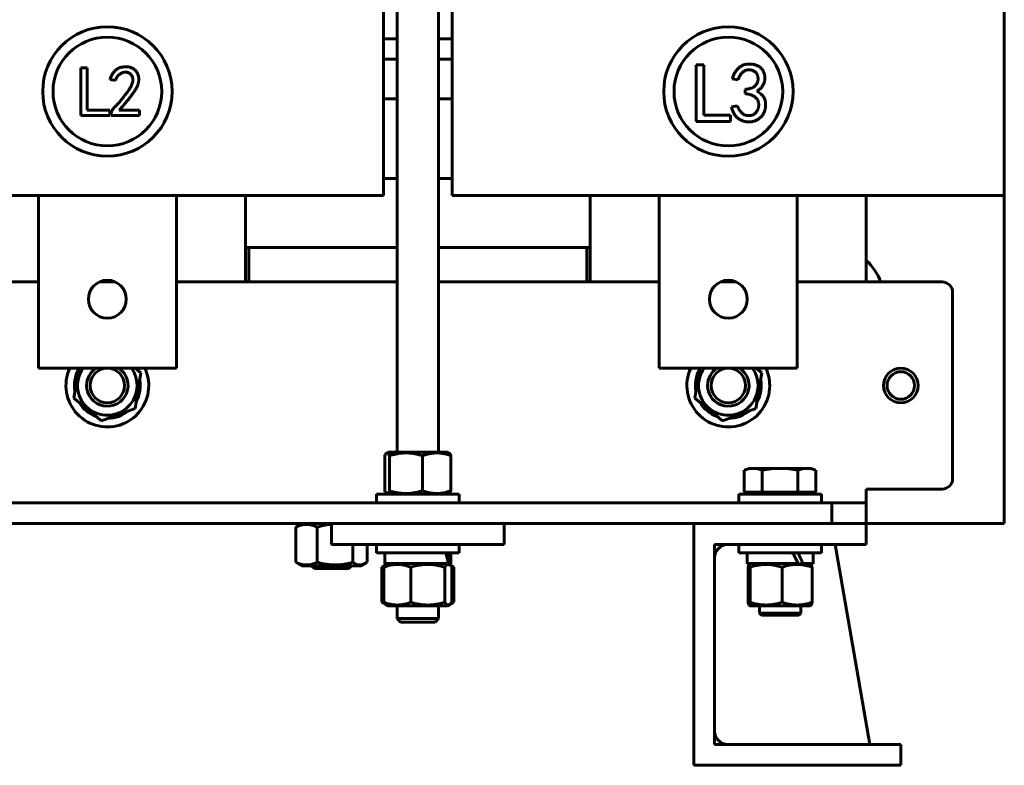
# Model space of a CAD drawing. Header units: millimetres. Extents: x 0 to 420, y 0 to 594.
# Tile 4 of 25: x 211 to 283, y 153 to 207. Entities that reach past the tile are written whole.
import ezdxf

# ---------------------------------------------------------------- set-up
doc = ezdxf.new("R2010")
doc.units = ezdxf.units.MM
doc.linetypes.add('K5LT_BASIC', pattern=[0])
doc.layers.add('Системный слой', color=7, linetype='Continuous')

# ---------------------------------------------------------------- blocks, each defined once
blk = doc.blocks.new('U0')
at = {"layer": 'Системный слой', "color": 150, "linetype": 'K5LT_BASIC', "lineweight": 60, "true_color": 0x0080ff}
for start, end in [(150.97371, 190.05365), (30.97371, 31.57137), (330.97371, 10.05365), (210.97371, 250.05365), (270.97371, 310.05365)]:
    blk.add_arc((217.558, 180.587), 2.387, start, end, dxfattribs=at)
blk = doc.blocks.new('U1')
at = {"layer": 'Системный слой', "color": 150, "linetype": 'K5LT_BASIC', "lineweight": 60, "true_color": 0x0080ff}
for p, q in [((242.073, 164.802), (242.003, 164.892)), ((242.521, 164.892), (242.466, 164.818)), ((242.189, 164.708), (242.073, 164.802)), ((242.307, 164.697), (242.189, 164.708)), ((242.354, 164.717), (242.307, 164.697)), ((242.41, 164.759), (242.354, 164.717)), ((242.466, 164.818), (242.41, 164.759))]:
    blk.add_line(p, q, dxfattribs=at)
blk = doc.blocks.new('U2')
at = {"layer": 'Системный слой', "color": 150, "linetype": 'K5LT_BASIC', "lineweight": 60, "true_color": 0x0080ff}
for p, q in [((242.003, 167.431), (242.118, 167.567)), ((242.118, 167.567), (242.235, 167.63)), ((242.235, 167.63), (242.354, 167.606)), ((242.354, 167.606), (242.41, 167.564)), ((242.41, 167.564), (242.466, 167.505)), ((242.466, 167.505), (242.521, 167.431))]:
    blk.add_line(p, q, dxfattribs=at)
blk = doc.blocks.new('U8')
at = {"layer": 'Системный слой', "color": 150, "linetype": 'K5LT_BASIC', "lineweight": 60, "true_color": 0x0080ff}
for p, q in [((264.151, 164.637), (264.502, 164.637)), ((264.502, 164.637), (268.464, 164.637))]:
    blk.add_line(p, q, dxfattribs=at)
blk = doc.blocks.new('U9')
at = {"layer": 'Системный слой', "color": 150, "linetype": 'K5LT_BASIC', "lineweight": 60, "true_color": 0x0080ff}
for p, q in [((263.989, 167.431), (264.011, 167.53)), ((264.011, 167.53), (264.032, 167.598)), ((264.032, 167.598), (264.054, 167.63)), ((264.054, 167.63), (264.065, 167.632)), ((264.065, 167.632), (264.091, 167.595)), ((264.091, 167.595), (264.117, 167.506)), ((264.117, 167.506), (264.133, 167.431))]:
    blk.add_line(p, q, dxfattribs=at)
blk = doc.blocks.new('U10')
at = {"layer": 'Системный слой', "color": 150, "linetype": 'K5LT_BASIC', "lineweight": 60, "true_color": 0x0080ff}
for p, q in [((263.998, 164.85), (263.989, 164.892)), ((264.019, 164.763), (263.998, 164.85)), ((264.133, 164.892), (264.107, 164.777)), ((264.041, 164.708), (264.019, 164.763)), ((264.054, 164.693), (264.041, 164.708)), ((264.081, 164.707), (264.054, 164.693)), ((264.107, 164.777), (264.081, 164.707))]:
    blk.add_line(p, q, dxfattribs=at)
blk = doc.blocks.new('U12')
at = {"layer": 'Системный слой', "color": 150, "linetype": 'K5LT_BASIC', "lineweight": 60, "true_color": 0x0080ff}
for start, end in [(155.37568, 0), (0, 24.62432)]:
    blk.add_arc((217.558, 180.587), 3, start, end, dxfattribs=at)
blk = doc.blocks.new('U14')
at = {"layer": 'Системный слой', "color": 150, "linetype": 'K5LT_BASIC', "lineweight": 60, "true_color": 0x0080ff}
for start, end in [(155.37568, 0), (0, 24.62432)]:
    blk.add_arc((262.558, 180.587), 3, start, end, dxfattribs=at)
blk = doc.blocks.new('U18')
at = {"layer": 'Системный слой', "color": 150, "linetype": 'K5LT_BASIC', "lineweight": 60, "true_color": 0x0080ff}
for start, end in [(123.55731, 180), (180, 56.44269)]:
    blk.add_arc((217.558, 180.587), 1.5, start, end, dxfattribs=at)
blk = doc.blocks.new('U20')
at = {"layer": 'Системный слой', "color": 150, "linetype": 'K5LT_BASIC', "lineweight": 60, "true_color": 0x0080ff}
for p, q in [((196.558, 188.087), (212.558, 188.087)), ((216.985, 188.087), (218.13, 188.087)), ((222.558, 188.087), (238.558, 188.087)), ((241.558, 188.087), (257.558, 188.087)), ((261.985, 188.087), (263.13, 188.087)), ((267.558, 188.087), (278.058, 188.087))]:
    blk.add_line(p, q, dxfattribs=at)
blk = doc.blocks.new('U23')
at = {"layer": 'Системный слой', "color": 150, "linetype": 'K5LT_BASIC', "lineweight": 60, "true_color": 0x0080ff}
for start, end in [(150.97371, 190.05365), (30.97371, 31.57137), (330.97371, 10.05365), (210.97371, 250.05365), (270.97371, 310.05365)]:
    blk.add_arc((262.558, 180.587), 2.387, start, end, dxfattribs=at)
blk = doc.blocks.new('U28')
at = {"layer": 'Системный слой', "color": 150, "linetype": 'K5LT_BASIC', "lineweight": 60, "true_color": 0x0080ff}
for p, q in [((263.92, 167.687), (267.613, 167.687)), ((267.965, 167.687), (268.695, 167.687))]:
    blk.add_line(p, q, dxfattribs=at)
blk = doc.blocks.new('U29')
at = {"layer": 'Системный слой', "color": 150, "linetype": 'K5LT_BASIC', "lineweight": 60, "true_color": 0x0080ff}
for p, q in [((237.701, 172.881), (237.658, 172.967)), ((237.744, 172.816), (237.701, 172.881)), ((237.788, 172.777), (237.744, 172.816)), ((237.859, 172.773), (237.788, 172.777)), ((237.928, 172.841), (237.859, 172.773)), ((237.996, 172.967), (237.928, 172.841))]:
    blk.add_line(p, q, dxfattribs=at)
blk = doc.blocks.new('U30')
at = {"layer": 'Системный слой', "color": 150, "linetype": 'K5LT_BASIC', "lineweight": 60, "true_color": 0x0080ff}
for p, q in [((237.658, 175.506), (237.701, 175.592)), ((237.701, 175.592), (237.744, 175.657)), ((237.744, 175.657), (237.788, 175.696)), ((237.788, 175.696), (237.811, 175.706)), ((237.811, 175.706), (237.881, 175.685)), ((237.881, 175.685), (237.95, 175.597)), ((237.95, 175.597), (237.996, 175.506))]:
    blk.add_line(p, q, dxfattribs=at)
blk = doc.blocks.new('U31')
at = {"layer": 'Системный слой', "color": 150, "linetype": 'K5LT_BASIC', "lineweight": 60, "true_color": 0x0080ff}
for p, q in [((192.558, 195.587), (193.558, 195.587)), ((196.558, 195.587), (197.558, 195.587)), ((237.558, 195.587), (238.558, 195.587)), ((241.558, 195.587), (242.558, 195.587))]:
    blk.add_line(p, q, dxfattribs=at)
blk = doc.blocks.new('U32')
at = {"layer": 'Системный слой', "color": 150, "linetype": 'K5LT_BASIC', "lineweight": 60, "true_color": 0x0080ff}
blk.add_line((282.558, 170.587), (272.558, 170.587), dxfattribs=at)
blk = doc.blocks.new('U34')
at = {"layer": 'Системный слой', "color": 150, "linetype": 'K5LT_BASIC', "lineweight": 60, "true_color": 0x0080ff}
for p, q in [((227.558, 190.587), (227.808, 190.587)), ((252.308, 190.587), (252.558, 190.587))]:
    blk.add_line(p, q, dxfattribs=at)
blk = doc.blocks.new('U45')
at = {"layer": 'Системный слой', "color": 150, "linetype": 'K5LT_BASIC', "lineweight": 60, "true_color": 0x0080ff}
for start, end in [(144.56984, 320.51368), (320.51368, 35.43016)]:
    blk.add_arc((217.558, 180.587), 2.156, start, end, dxfattribs=at)
blk = doc.blocks.new('U46')
at = {"layer": 'Системный слой', "color": 150, "linetype": 'K5LT_BASIC', "lineweight": 60, "true_color": 0x0080ff}
for p, q in [((235.649, 167.628), (235.345, 167.792)), ((236.265, 167.711), (235.958, 167.597)), ((236.307, 167.736), (236.265, 167.711)), ((236.349, 167.763), (236.307, 167.736)), ((236.39, 167.792), (236.349, 167.763)), ((235.958, 167.597), (235.649, 167.628))]:
    blk.add_line(p, q, dxfattribs=at)
blk = doc.blocks.new('U47')
at = {"layer": 'Системный слой', "color": 150, "linetype": 'K5LT_BASIC', "lineweight": 60, "true_color": 0x0080ff}
for p, q in [((232.762, 170.331), (233.107, 170.421)), ((233.107, 170.421), (233.455, 170.487)), ((233.455, 170.487), (233.808, 170.525))]:
    blk.add_line(p, q, dxfattribs=at)
blk = doc.blocks.new('U57')
at = {"layer": 'Системный слой', "color": 150, "linetype": 'K5LT_BASIC', "lineweight": 60, "true_color": 0x0080ff}
for p, q in [((237.67, 167.687), (242.272, 167.687)), ((242.4, 167.687), (242.445, 167.687))]:
    blk.add_line(p, q, dxfattribs=at)
blk = doc.blocks.new('U84')
at = {"layer": 'Системный слой', "color": 150, "linetype": 'K5LT_BASIC', "lineweight": 60, "true_color": 0x0080ff}
for start, end in [(144.56984, 320.51368), (320.51368, 35.43016)]:
    blk.add_arc((262.558, 180.587), 2.156, start, end, dxfattribs=at)
blk = doc.blocks.new('U119')
at = {"layer": 'Системный слой', "color": 150, "linetype": 'K5LT_BASIC', "lineweight": 60, "true_color": 0x0080ff}
for p, q in [((237.534, 164.851), (237.46, 164.892)), ((237.608, 164.814), (237.534, 164.851)), ((237.683, 164.781), (237.608, 164.814))]:
    blk.add_line(p, q, dxfattribs=at)
blk = doc.blocks.new('U120')
at = {"layer": 'Системный слой', "color": 150, "linetype": 'K5LT_BASIC', "lineweight": 60, "true_color": 0x0080ff}
for p, q in [((242.432, 167.542), (242.507, 167.509)), ((242.507, 167.509), (242.582, 167.472)), ((242.582, 167.472), (242.656, 167.431))]:
    blk.add_line(p, q, dxfattribs=at)
blk = doc.blocks.new('U121')
at = {"layer": 'Системный слой', "color": 150, "linetype": 'K5LT_BASIC', "lineweight": 60, "true_color": 0x0080ff}
for p, q in [((237.46, 167.431), (237.534, 167.472)), ((237.534, 167.472), (237.608, 167.509)), ((237.608, 167.509), (237.683, 167.542))]:
    blk.add_line(p, q, dxfattribs=at)
blk = doc.blocks.new('U122')
at = {"layer": 'Системный слой', "color": 150, "linetype": 'K5LT_BASIC', "lineweight": 60, "true_color": 0x0080ff}
for p, q in [((242.582, 164.851), (242.507, 164.814)), ((242.656, 164.892), (242.582, 164.851)), ((242.507, 164.814), (242.432, 164.781))]:
    blk.add_line(p, q, dxfattribs=at)
blk = doc.blocks.new('U134')
at = {"layer": 'Системный слой', "color": 150, "linetype": 'K5LT_BASIC', "lineweight": 60, "true_color": 0x0080ff}
for p, q in [((238.558, 175.762), (238.558, 259.28)), ((238.558, 163.712), (238.558, 164.637))]:
    blk.add_line(p, q, dxfattribs=at)
blk = doc.blocks.new('U135')
at = {"layer": 'Системный слой', "color": 150, "linetype": 'K5LT_BASIC', "lineweight": 60, "true_color": 0x0080ff}
for p, q in [((241.558, 175.762), (241.558, 259.28)), ((241.558, 163.712), (241.558, 164.637))]:
    blk.add_line(p, q, dxfattribs=at)
blk = doc.blocks.new('U136')
at = {"layer": 'Системный слой', "color": 150, "linetype": 'K5LT_BASIC', "lineweight": 60, "true_color": 0x0080ff}
for p, q in [((238.558, 163.712), (238.788, 163.712)), ((238.788, 163.712), (241.558, 163.712))]:
    blk.add_line(p, q, dxfattribs=at)
blk = doc.blocks.new('U137')
at = {"layer": 'Системный слой', "color": 150, "linetype": 'K5LT_BASIC', "lineweight": 60, "true_color": 0x0080ff}
for p, q in [((239, 163.462), (238.808, 163.462)), ((241.308, 163.462), (239, 163.462))]:
    blk.add_line(p, q, dxfattribs=at)
blk = doc.blocks.new('U138')
at = {"layer": 'Системный слой', "color": 150, "linetype": 'K5LT_BASIC', "lineweight": 60, "true_color": 0x0080ff}
for p, q in [((272.558, 264.493), (272.558, 265.587)), ((272.558, 260.78), (272.558, 262.993)), ((272.558, 188.087), (272.558, 194.337))]:
    blk.add_line(p, q, dxfattribs=at)
blk = doc.blocks.new('U139')
at = {"layer": 'Системный слой', "color": 150, "linetype": 'K5LT_BASIC', "lineweight": 60, "true_color": 0x0080ff}
for p, q in [((252.558, 265.587), (252.558, 264.493)), ((252.558, 262.993), (252.558, 260.78)), ((252.558, 194.337), (252.558, 188.087))]:
    blk.add_line(p, q, dxfattribs=at)
blk = doc.blocks.new('U149')
at = {"layer": 'Системный слой', "color": 150, "linetype": 'K5LT_BASIC', "lineweight": 60, "true_color": 0x0080ff}
for p, q in [((227.558, 260.78), (227.558, 265.587)), ((227.558, 188.087), (227.558, 194.337))]:
    blk.add_line(p, q, dxfattribs=at)
blk = doc.blocks.new('U151')
at = {"layer": 'Системный слой', "color": 150, "linetype": 'K5LT_BASIC', "lineweight": 60, "true_color": 0x0080ff}
for p, q in [((237.558, 201.337), (238.558, 201.337)), ((241.558, 201.337), (242.558, 201.337))]:
    blk.add_line(p, q, dxfattribs=at)
blk = doc.blocks.new('U154')
at = {"layer": 'Системный слой', "color": 150, "linetype": 'K5LT_BASIC', "lineweight": 60, "true_color": 0x0080ff}
for p, q in [((227.808, 190.587), (238.558, 190.587)), ((241.558, 190.587), (252.308, 190.587))]:
    blk.add_line(p, q, dxfattribs=at)
blk = doc.blocks.new('U158')
at = {"layer": 'Системный слой', "color": 150, "linetype": 'K5LT_BASIC', "lineweight": 60, "true_color": 0x0080ff}
for p, q in [((237.558, 204.222), (238.558, 204.222)), ((241.558, 204.222), (242.558, 204.222))]:
    blk.add_line(p, q, dxfattribs=at)
blk = doc.blocks.new('U159')
at = {"layer": 'Системный слой', "color": 150, "linetype": 'K5LT_BASIC', "lineweight": 60, "true_color": 0x0080ff}
for p, q in [((237.558, 205.701), (238.558, 205.701)), ((241.558, 205.701), (242.558, 205.701))]:
    blk.add_line(p, q, dxfattribs=at)
blk = doc.blocks.new('U173')
at = {"layer": 'Системный слой', "color": 150, "linetype": 'K5LT_BASIC', "lineweight": 60, "true_color": 0x0080ff}
for start, end in [(123.55731, 180), (180, 56.44269)]:
    blk.add_arc((262.558, 180.587), 1.5, start, end, dxfattribs=at)

msp = doc.modelspace()

# ---------------------------------------------------------------- linework, layer by layer
at = {"layer": 'Системный слой', "color": 150, "linetype": 'K5LT_BASIC', "lineweight": 60, "true_color": 0x0080ff}
for p, q in [((237.5576, 259.2803), (237.5576, 194.3366)), ((242.5576, 194.3366), (242.5576, 259.2803)), ((282.5576, 259.3366), (282.5576, 194.3366)), ((215.6273, 203.5984), (216.0936, 203.5984)), ((215.6273, 200.1312), (215.6273, 203.5984)), ((216.0936, 203.5984), (216.0936, 200.5164)), ((260.2382, 199.7123), (260.2382, 203.805)), ((260.2382, 203.805), (260.7887, 203.805)), ((260.7887, 203.805), (260.7887, 200.167)), ((218.1375, 202.686), (217.7522, 202.7468)), ((263.273, 202.728), (262.8422, 202.7998)), ((263.7757, 201.7228), (263.7757, 202.0339)), ((216.0936, 200.5164), (217.736, 200.5164)), ((217.736, 200.5164), (217.736, 200.1312)), ((218.4213, 200.5164), (219.8812, 200.5164)), ((219.8812, 200.5164), (219.8812, 200.1515)), ((262.7943, 200.7654), (263.2252, 200.8372)), ((217.736, 200.1312), (215.6273, 200.1312)), ((217.8333, 200.1515), (217.8333, 200.2326)), ((219.8812, 200.1515), (217.8333, 200.1515)), ((260.7887, 200.167), (262.7273, 200.167)), ((262.7273, 200.167), (262.7273, 199.7123)), ((262.7273, 199.7123), (260.2382, 199.7123)), ((205.8076, 194.3366), (229.3076, 194.3366)), ((212.5576, 194.3366), (212.5576, 181.8366)), ((222.5576, 194.3366), (212.5576, 194.3366)), ((222.5576, 181.8366), (222.5576, 194.3366)), ((237.5576, 194.3366), (229.3076, 194.3366)), ((250.8076, 194.3366), (242.5576, 194.3366)), ((250.8076, 194.3366), (274.3076, 194.3366)), ((257.5576, 194.3366), (257.5576, 181.8366)), ((267.5576, 194.3366), (257.5576, 194.3366)), ((267.5576, 181.8366), (267.5576, 194.3366)), ((282.5576, 194.3366), (274.3076, 194.3366)), ((282.5576, 171.3366), (282.5576, 194.3366)), ((227.8076, 188.0866), (227.8076, 190.5866)), ((252.3076, 190.5866), (252.3076, 188.0866)), ((278.8076, 187.3366), (278.8076, 173.8366)), ((212.5576, 181.8366), (222.5576, 181.8366)), ((215.4853, 181.8366), (215.1243, 179.6761)), ((219.5628, 178.9345), (219.991, 181.497)), ((219.991, 181.497), (219.5788, 181.8366)), ((257.5576, 181.8366), (267.5576, 181.8366)), ((260.4853, 181.8366), (260.1243, 179.6761)), ((264.5628, 178.9345), (264.991, 181.497)), ((264.991, 181.497), (264.5788, 181.8366)), ((215.1243, 179.6761), (217.1294, 178.024)), ((260.1243, 179.6761), (262.1294, 178.024)), ((217.1294, 178.024), (219.5628, 178.9345)), ((262.1294, 178.024), (264.5628, 178.9345)), ((237.9014, 175.7616), (237.7883, 175.6963)), ((242.2139, 175.7616), (237.9014, 175.7616)), ((242.2139, 175.7616), (242.327, 175.6963)), ((237.6577, 172.9667), (237.6577, 175.5065)), ((237.9958, 172.9667), (237.9958, 175.5065)), ((240.3957, 172.9667), (240.3957, 175.5065)), ((242.4575, 172.9667), (242.4575, 175.5065)), ((264.0576, 174.5866), (263.7095, 174.4599)), ((263.7095, 172.8616), (263.7095, 174.4599)), ((264.3591, 174.5866), (264.0576, 174.5866)), ((266.3076, 174.5866), (264.3591, 174.5866)), ((265.0086, 172.8616), (265.0086, 174.4599)), ((268.2562, 174.5866), (266.3076, 174.5866)), ((267.6067, 172.8616), (267.6067, 174.4599)), ((268.5576, 174.5866), (268.2562, 174.5866)), ((268.5576, 174.5866), (268.9057, 174.4599)), ((268.9057, 172.8616), (268.9057, 174.4599)), ((237.0576, 172.7116), (237.0576, 172.0866)), ((243.0576, 172.7116), (237.0576, 172.7116)), ((237.9014, 172.7116), (237.7883, 172.7768)), ((242.2139, 172.7116), (242.3269, 172.7768)), ((243.0576, 172.7116), (243.0576, 172.0866)), ((263.3076, 172.7116), (263.3076, 172.0866)), ((269.3076, 172.7116), (263.3076, 172.7116)), ((265.0086, 172.8616), (263.7095, 172.8616)), ((264.2489, 172.7116), (264.0989, 172.8616)), ((267.6067, 172.8616), (265.0086, 172.8616)), ((268.9057, 172.8616), (267.6067, 172.8616)), ((268.3664, 172.7116), (268.5164, 172.8616)), ((269.3076, 172.7116), (269.3076, 172.0866)), ((272.5576, 172.3366), (272.5576, 173.0866)), ((278.0576, 173.0866), (272.5576, 173.0866)), ((165.0576, 172.0866), (270.0576, 172.0866)), ((270.0576, 172.0866), (272.5576, 172.0866)), ((270.0576, 170.5866), (270.0576, 172.0866)), ((272.5576, 172.3366), (272.5576, 172.0866)), ((272.5576, 172.0866), (272.5576, 170.5866)), ((282.5576, 171.3366), (282.5576, 170.5866)), ((175.0576, 170.5866), (260.0576, 170.5866)), ((231.6514, 170.5866), (231.35, 170.4126)), ((233.8076, 170.5866), (233.8076, 169.0866)), ((233.8076, 170.5866), (246.3076, 170.5866)), ((246.3076, 170.5866), (246.3076, 169.0866)), ((272.5576, 170.5866), (260.0576, 170.5866)), ((260.0576, 170.5866), (260.0576, 153.0866)), ((272.5576, 170.5866), (272.5576, 169.0866)), ((231.2251, 167.7917), (231.2251, 170.3315)), ((232.7624, 167.7917), (232.7624, 170.3315)), ((233.8076, 169.0866), (246.3076, 169.0866)), ((235.3449, 167.7917), (235.3449, 169.0866)), ((236.3901, 167.7917), (236.3901, 169.0866)), ((237.0576, 168.4616), (237.0576, 169.0866)), ((237.0576, 168.4616), (243.0576, 168.4616)), ((237.6701, 167.6866), (237.6701, 168.4616)), ((242.4451, 167.6866), (242.4451, 168.4616)), ((243.0576, 168.4616), (243.0576, 169.0866)), ((261.5576, 169.0866), (261.5576, 154.5866)), ((272.5576, 169.0866), (261.5576, 169.0866)), ((263.3076, 168.4616), (263.3076, 169.0866)), ((263.3076, 168.4616), (269.3076, 168.4616)), ((263.9201, 167.6866), (263.9201, 168.4616)), ((268.6951, 167.6866), (268.6951, 168.4616)), ((269.3076, 168.4616), (269.3076, 169.0866)), ((272.8076, 154.5866), (270.3076, 169.0866)), ((231.6514, 167.5366), (231.35, 167.7106)), ((235.9639, 167.5366), (236.2653, 167.7106)), ((237.9014, 167.6866), (237.7615, 167.6058)), ((242.2139, 167.6866), (242.3538, 167.6058)), ((242.4001, 167.6866), (242.2721, 167.6866)), ((264.1514, 167.6866), (264.0542, 167.6305)), ((267.6135, 167.6866), (267.8359, 167.6866)), ((267.9649, 167.6866), (267.8359, 167.6866)), ((268.4639, 167.6866), (268.561, 167.6305)), ((235.9639, 167.5366), (231.6514, 167.5366)), ((232.5576, 167.3366), (232.3576, 167.5366)), ((235.0576, 167.3366), (232.5576, 167.3366)), ((235.0576, 167.3366), (235.2576, 167.5366)), ((237.7615, 167.6058), (237.4595, 167.4315)), ((237.4595, 167.4315), (237.4595, 164.8917)), ((237.5938, 167.4315), (237.5938, 164.8917)), ((239.5396, 167.4315), (239.5396, 164.8917)), ((242.0035, 167.4315), (242.0035, 164.8917)), ((242.3537, 167.6058), (242.6557, 167.4315)), ((242.5215, 167.4315), (242.5215, 164.8917)), ((242.6557, 167.4315), (242.6557, 164.8917)), ((263.9895, 167.4315), (263.9895, 164.8917)), ((264.1326, 167.4315), (264.1326, 164.8917)), ((266.4507, 167.4315), (266.4507, 164.8917)), ((268.6258, 167.4315), (268.6258, 164.8917)), ((237.7615, 164.7173), (237.4595, 164.8917)), ((242.3537, 164.7173), (242.6557, 164.8917)), ((237.9014, 164.6366), (237.7615, 164.7173)), ((237.9014, 164.6366), (242.2139, 164.6366)), ((242.2139, 164.6366), (242.3537, 164.7173)), ((264.1514, 164.6366), (264.0541, 164.6927)), ((264.8076, 164.1116), (264.8076, 164.6366)), ((264.9576, 163.9616), (264.8076, 164.1116)), ((264.8076, 164.1116), (267.8076, 164.1116)), ((267.6576, 163.9616), (267.8076, 164.1116)), ((267.8076, 164.1116), (267.8076, 164.6366)), ((268.4639, 164.6366), (268.5611, 164.6927)), ((238.8076, 163.4616), (238.5576, 163.7116)), ((241.3076, 163.4616), (241.5576, 163.7116)), ((267.6576, 163.9616), (264.9576, 163.9616)), ((261.5576, 154.5866), (275.0576, 154.5866)), ((275.0576, 154.5866), (275.0576, 153.0866)), ((260.0576, 153.0866), (275.0576, 153.0866))]:
    msp.add_line(p, q, dxfattribs=at)
for centre, radius in [((217.5589, 201.8784), 4.6875), ((262.5603, 201.8757), 4.6875), ((217.5589, 201.8784), 3.9375), ((262.5603, 201.8757), 3.9375), ((217.5576, 186.8366), 1.375), ((262.5576, 186.8366), 1.375), ((217.5576, 180.5866), 1.25), ((262.5576, 180.5866), 1.25), ((275.0576, 180.5866), 1.25)]:
    msp.add_circle(centre, radius, dxfattribs=at)
for centre, radius, start, end in [((270.0576, 186.8366), 3.75, 19.471221, 48.189685), ((278.0576, 187.3366), 0.75, 0, 90), ((275.0576, 180.5866), 1, 90, 0), ((275.0576, 180.5866), 1, 0, 90), ((278.0576, 173.8366), 0.75, 270, 0), ((262.5576, 168.0866), 1, 90, 180), ((262.5576, 155.5866), 1, 180, 270)]:
    msp.add_arc(centre, radius, start, end, dxfattribs=at)
for centre, major_axis, ratio, start_param, end_param in [((240.0576, 167.6866), (-1.2084, 4.0903), 0.5034195, 4.5647493, 4.7532763), ((266.3076, 167.6866), (-2.1527, 4.0996), 0.2518565, 4.5809018, 4.7694287)]:
    msp.add_ellipse(centre, major_axis=major_axis, ratio=ratio, start_param=start_param, end_param=end_param, dxfattribs=at)
for points, knots in [([(217.7522, 202.7468), (217.7658, 202.7845), (217.7923, 202.8579), (217.8379, 202.9624), (217.8849, 203.0596), (217.9348, 203.149), (217.9885, 203.2299), (218.0449, 203.3031), (218.104, 203.3685), (218.1662, 203.4261), (218.2313, 203.4769), (218.2996, 203.521), (218.3704, 203.5595), (218.4438, 203.5921), (218.5202, 203.6185), (218.5998, 203.6376), (218.6817, 203.6525), (218.7377, 203.657), (218.766, 203.6592)], [0, 0, 0, 0, 0.082418, 0.1603497, 0.2342482, 0.3045452, 0.3706461, 0.4337613, 0.4942528, 0.5518037, 0.6079209, 0.6637471, 0.7187966, 0.7734135, 0.8289231, 0.8846043, 0.9415582, 1, 1, 1, 1]), ([(218.766, 203.6592), (218.799, 203.6619), (218.8633, 203.667), (218.9574, 203.668), (219.0462, 203.6619), (219.1313, 203.6502), (219.2144, 203.6296), (219.2978, 203.5991), (219.3821, 203.558), (219.4672, 203.5076), (219.5506, 203.4458), (219.6261, 203.3681), (219.6928, 203.2761), (219.7524, 203.1719), (219.8004, 203.0549), (219.8293, 202.9245), (219.8399, 202.783), (219.8341, 202.6582), (219.8199, 202.5526), (219.8, 202.4682), (219.7714, 202.3804), (219.7377, 202.2877), (219.6929, 202.1924), (219.6424, 202.0925), (219.5821, 201.9896), (219.5274, 201.9008), (219.4778, 201.8269), (219.4363, 201.7665), (219.391, 201.7021), (219.34, 201.6346), (219.2863, 201.5625), (219.2284, 201.4865), (219.166, 201.4072), (219.0997, 201.3235), (219.0293, 201.2357), (218.9544, 201.1444), (218.8751, 201.0497), (218.7926, 200.9503), (218.7058, 200.8471), (218.6147, 200.7401), (218.5191, 200.6299), (218.4544, 200.5547), (218.4213, 200.5164)], [0, 0, 0, 0, 0.0231066, 0.0449378, 0.0655931, 0.085179, 0.1047905, 0.1252321, 0.146947, 0.1701294, 0.1941955, 0.2191421, 0.2453748, 0.2732971, 0.3026794, 0.3333104, 0.3660738, 0.4013869, 0.4202566, 0.4403369, 0.4617676, 0.484702, 0.5090853, 0.5351729, 0.5627921, 0.5922081, 0.6079503, 0.6249052, 0.6433192, 0.6629144, 0.6838717, 0.7060522, 0.7295644, 0.7543029, 0.7805141, 0.8080636, 0.8367079, 0.8667163, 0.8982007, 0.9307825, 0.9647093, 1, 1, 1, 1]), ([(262.8422, 202.7998), (262.8673, 202.8691), (262.9163, 203.0042), (263.0077, 203.1942), (263.1138, 203.3653), (263.2133, 203.4945), (263.3007, 203.5873), (263.3732, 203.6471), (263.45, 203.7015), (263.5332, 203.747), (263.6217, 203.7858), (263.7161, 203.8154), (263.8157, 203.8385), (263.9194, 203.8542), (264.024, 203.8625), (264.1267, 203.8659), (264.2262, 203.8607), (264.3226, 203.8519), (264.4152, 203.8345), (264.5046, 203.8118), (264.5902, 203.7812), (264.673, 203.7462), (264.7503, 203.7045), (264.8232, 203.6587), (264.8884, 203.6056), (264.9497, 203.5494), (265.0024, 203.4855), (265.0511, 203.4178), (265.0935, 203.3445), (265.1286, 203.2662), (265.158, 203.185), (265.1799, 203.101), (265.1963, 203.0155), (265.204, 202.9276), (265.2049, 202.8384), (265.1986, 202.7471), (265.1851, 202.6542), (265.1651, 202.5597), (265.1364, 202.4653), (265.095, 202.3734), (265.0425, 202.2847), (264.9788, 202.199), (264.9041, 202.1163), (264.8173, 202.0378), (264.7205, 201.9608), (264.6498, 201.9143), (264.6134, 201.8903)], [0, 0, 0, 0, 0.0474644, 0.0924887, 0.135475, 0.1769674, 0.1972903, 0.2174162, 0.2373714, 0.2578142, 0.2783543, 0.2995383, 0.3214187, 0.3441338, 0.3670489, 0.3889408, 0.4102756, 0.4311237, 0.4512424, 0.4709051, 0.4904653, 0.5097307, 0.5287159, 0.5470332, 0.5650435, 0.5828138, 0.6005035, 0.6182453, 0.6364913, 0.6548865, 0.6734863, 0.6919963, 0.7107705, 0.7294984, 0.7487196, 0.7681758, 0.7883602, 0.8091874, 0.8303141, 0.8517809, 0.8738761, 0.8965984, 0.9204467, 0.9454984, 0.97192, 1, 1, 1, 1]), ([(263.7757, 202.0339), (263.8162, 202.038), (263.8947, 202.0461), (264.0076, 202.0673), (264.1121, 202.0912), (264.2078, 202.1216), (264.295, 202.157), (264.3741, 202.1973), (264.4441, 202.2439), (264.5055, 202.2955), (264.5592, 202.3516), (264.6045, 202.4121), (264.6423, 202.4765), (264.6718, 202.5453), (264.6926, 202.6184), (264.7075, 202.6952), (264.7119, 202.7761), (264.7103, 202.8594), (264.7014, 202.9419), (264.6824, 203.0201), (264.6557, 203.0924), (264.6216, 203.1596), (264.577, 203.2194), (264.5255, 203.2739), (264.4654, 203.322), (264.3983, 203.3634), (264.3264, 203.3971), (264.2528, 203.4246), (264.1776, 203.441), (264.1016, 203.45), (264.0242, 203.4514), (263.9458, 203.4417), (263.8662, 203.4248), (263.7859, 203.3995), (263.7061, 203.3637), (263.6312, 203.312), (263.5611, 203.2471), (263.4935, 203.1703), (263.4326, 203.0781), (263.3737, 202.9741), (263.3195, 202.8564), (263.2889, 202.772), (263.273, 202.728)], [0, 0, 0, 0, 0.0346279, 0.0670302, 0.097477, 0.1256632, 0.1522368, 0.1773884, 0.2009232, 0.2235527, 0.2453943, 0.2667337, 0.2876601, 0.3086917, 0.3301416, 0.3521026, 0.3749979, 0.3988532, 0.4228625, 0.4453314, 0.4670165, 0.488239, 0.5090779, 0.5302096, 0.5518132, 0.5742469, 0.597043, 0.6191997, 0.6408208, 0.6623075, 0.6841505, 0.7063853, 0.7292324, 0.7532102, 0.7778108, 0.803296, 0.8301304, 0.8587779, 0.8900428, 0.9237671, 0.9602734, 1, 1, 1, 1]), ([(217.8333, 200.2326), (217.8358, 200.2577), (217.8407, 200.3076), (217.8578, 200.381), (217.8819, 200.4527), (217.9135, 200.5227), (217.9527, 200.5909), (218.0008, 200.6559), (218.0545, 200.7206), (218.1188, 200.7817), (218.1881, 200.8467), (218.2599, 200.9212), (218.3376, 201.0025), (218.4182, 201.0941), (218.505, 201.1927), (218.5947, 201.3012), (218.6893, 201.4176), (218.7864, 201.5396), (218.8815, 201.6622), (218.9691, 201.7809), (219.0488, 201.8919), (219.12, 201.9953), (219.1806, 202.0924), (219.2333, 202.1818), (219.2782, 202.2632), (219.3231, 202.3604), (219.3654, 202.4725), (219.3986, 202.5998), (219.4136, 202.7177), (219.4077, 202.826), (219.3844, 202.9248), (219.3438, 203.0145), (219.2867, 203.0953), (219.2137, 203.1642), (219.1305, 203.221), (219.038, 203.2591), (218.9389, 203.2784), (218.8353, 203.2767), (218.7308, 203.2581), (218.6268, 203.2258), (218.5265, 203.1758), (218.4282, 203.1135), (218.3372, 203.0332), (218.2571, 202.9343), (218.189, 202.8173), (218.1551, 202.7308), (218.1375, 202.686)], [0, 0, 0, 0, 0.0155287, 0.0308642, 0.04632, 0.0620533, 0.0780793, 0.0946407, 0.1118158, 0.1298049, 0.1492158, 0.1703673, 0.1934894, 0.2184957, 0.245488, 0.2743887, 0.3051868, 0.3378863, 0.3704218, 0.4007344, 0.4288022, 0.4545463, 0.4780315, 0.4993181, 0.5184278, 0.535259, 0.5652147, 0.5921015, 0.6161602, 0.6380887, 0.6585443, 0.6783481, 0.6983685, 0.7190874, 0.7398698, 0.7600558, 0.7803153, 0.8015928, 0.8234931, 0.8454849, 0.8684476, 0.8923113, 0.9169977, 0.9428597, 0.9703611, 1, 1, 1, 1]), ([(264.6134, 201.8903), (264.6668, 201.865), (264.7715, 201.8154), (264.9115, 201.7152), (265.0317, 201.597), (265.1149, 201.4839), (265.1711, 201.3852), (265.2046, 201.3041), (265.2301, 201.2176), (265.2486, 201.1259), (265.2604, 201.0287), (265.2633, 200.9258), (265.2599, 200.8171), (265.2483, 200.7049), (265.2298, 200.5922), (265.2002, 200.4838), (265.1622, 200.3807), (265.1148, 200.2827), (265.0575, 200.1909), (264.9898, 200.1052), (264.9147, 200.0239), (264.8295, 199.9504), (264.7393, 199.8835), (264.6446, 199.8255), (264.5471, 199.7765), (264.4466, 199.7373), (264.3429, 199.708), (264.2364, 199.6877), (264.1267, 199.6759), (264.0152, 199.6746), (263.904, 199.6812), (263.7957, 199.6979), (263.6907, 199.72), (263.5899, 199.7529), (263.4922, 199.7921), (263.3992, 199.8414), (263.3096, 199.8978), (263.224, 199.9619), (263.1439, 200.0347), (263.0711, 200.1159), (263.0049, 200.2044), (262.9489, 200.3022), (262.8972, 200.4062), (262.8557, 200.5191), (262.8193, 200.6391), (262.8028, 200.7227), (262.7943, 200.7654)], [0, 0, 0, 0, 0.0353833, 0.0692705, 0.1025623, 0.13598, 0.1530165, 0.1704708, 0.18839, 0.2069955, 0.2264245, 0.246968, 0.2685728, 0.2915207, 0.3145081, 0.3368773, 0.3587738, 0.3802259, 0.4019327, 0.4234948, 0.4455346, 0.4681122, 0.4907681, 0.5127759, 0.5345433, 0.5560063, 0.5773522, 0.5989781, 0.6208696, 0.6433506, 0.6656967, 0.6875237, 0.70891, 0.7299007, 0.7509362, 0.7719157, 0.7928347, 0.8143218, 0.8358715, 0.8575523, 0.8795708, 0.9019429, 0.9249779, 0.949008, 0.973929, 1, 1, 1, 1]), ([(263.2252, 200.8372), (263.2421, 200.787), (263.2755, 200.6884), (263.3476, 200.5523), (263.4337, 200.4295), (263.5164, 200.3375), (263.5911, 200.2746), (263.65, 200.2335), (263.7119, 200.1983), (263.7786, 200.1724), (263.8475, 200.1501), (263.9206, 200.1376), (263.9965, 200.1305), (264.0745, 200.1293), (264.1523, 200.1364), (264.2275, 200.1506), (264.2987, 200.1716), (264.3659, 200.201), (264.4279, 200.239), (264.4872, 200.2823), (264.5415, 200.3343), (264.5903, 200.3934), (264.6345, 200.4569), (264.6726, 200.5232), (264.7042, 200.592), (264.7277, 200.6632), (264.746, 200.7363), (264.7561, 200.8118), (264.761, 200.8894), (264.7578, 200.9683), (264.7498, 201.0462), (264.7334, 201.1206), (264.7113, 201.1902), (264.6839, 201.2565), (264.6482, 201.317), (264.6072, 201.3735), (264.5598, 201.4255), (264.505, 201.4726), (264.4434, 201.5163), (264.3735, 201.5567), (264.2943, 201.5921), (264.2077, 201.6263), (264.1117, 201.6551), (264.0076, 201.6816), (263.8946, 201.7047), (263.8162, 201.7166), (263.7757, 201.7228)], [0, 0, 0, 0, 0.0421545, 0.0827972, 0.1221768, 0.1614951, 0.1808753, 0.1998131, 0.218676, 0.2374728, 0.2566836, 0.2763067, 0.2964043, 0.3173563, 0.3383914, 0.3585206, 0.3781819, 0.3974704, 0.416687, 0.4360372, 0.4558515, 0.476407, 0.4970419, 0.5173929, 0.5373034, 0.5571791, 0.5770478, 0.5972554, 0.617769, 0.6389669, 0.6600494, 0.6800419, 0.6995475, 0.7182171, 0.7369917, 0.7553545, 0.7738496, 0.792872, 0.8127936, 0.8339915, 0.8570584, 0.8818013, 0.9081599, 0.9368209, 0.9673369, 1, 1, 1, 1]), ([(237.9958, 175.5065), (238.1473, 175.5538), (238.3706, 175.6138), (238.6454, 175.6642), (238.8177, 175.6872), (238.9711, 175.7011), (239.1065, 175.7071), (239.2393, 175.7079), (239.3738, 175.7039), (239.5308, 175.6919), (239.6748, 175.6742), (239.8611, 175.6444), (240.0975, 175.5939), (240.2942, 175.5382), (240.3957, 175.5065)], [0, 0, 0, 0, 2.8883787, 4.2258149, 5.1533753, 6.1047294, 7.0775738, 7.6606295, 8.5561613, 9.5552416, 10.5544492, 11.2185175, 13.019437, 15, 15, 15, 15]), ([(240.3957, 175.5065), (240.5246, 175.5534), (240.7145, 175.6128), (240.9486, 175.6632), (241.0954, 175.6864), (241.2271, 175.7006), (241.3398, 175.7066), (241.4551, 175.708), (241.5714, 175.7045), (241.7105, 175.6924), (241.8257, 175.6761), (241.9626, 175.6514), (242.1676, 175.6042), (242.3468, 175.5468), (242.4575, 175.5065)], [0, 0, 0, 0, 2.8814613, 4.2007918, 5.12203, 6.0737295, 7.054851, 7.5526049, 8.5536622, 9.549854, 10.5399482, 11.0322282, 12.5081996, 15, 15, 15, 15]), ([(242.4575, 175.5065), (242.4299, 175.5677), (242.4021, 175.6182), (242.3584, 175.6726), (242.3427, 175.6871), (242.3269, 175.6962)], [0.0000002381, 0.0000002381, 0.0000002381, 0.0000002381, 0.0026241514, 0.0026241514, 0.0040824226, 0.0040824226, 0.0040824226, 0.0040824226]), ([(263.7095, 174.4599), (263.8178, 174.4993), (263.9261, 174.5313), (264.1426, 174.575), (264.2508, 174.5866), (264.3591, 174.5866)], [0.0000002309, 0.0000002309, 0.0000002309, 0.0000002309, 0.0025983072, 0.0025983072, 0.0051963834, 0.0051963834, 0.0051963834, 0.0051963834]), ([(264.3591, 174.5866), (264.4673, 174.5866), (264.5756, 174.575), (264.7921, 174.5313), (264.9003, 174.4993), (265.0086, 174.4599)], [0.0051963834, 0.0051963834, 0.0051963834, 0.0051963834, 0.0077944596, 0.0077944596, 0.0103925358, 0.0103925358, 0.0103925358, 0.0103925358]), ([(265.0086, 174.4599), (265.2245, 174.4992), (265.441, 174.5312), (265.874, 174.5749), (266.0907, 174.5866), (266.3076, 174.5866)], [0.0187370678, 0.0187370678, 0.0187370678, 0.0187370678, 0.0213564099, 0.0213564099, 0.023975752, 0.023975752, 0.023975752, 0.023975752]), ([(266.3076, 174.5866), (266.524, 174.5866), (266.7405, 174.575), (267.1741, 174.5312), (267.3916, 174.499), (267.6067, 174.4599)], [0.023975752, 0.023975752, 0.023975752, 0.023975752, 0.026587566, 0.026587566, 0.0291993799, 0.0291993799, 0.0291993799, 0.0291993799]), ([(267.6067, 174.4599), (267.7149, 174.4993), (267.8232, 174.5313), (268.0397, 174.575), (268.1479, 174.5866), (268.2562, 174.5866)], [0.0000002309, 0.0000002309, 0.0000002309, 0.0000002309, 0.0025983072, 0.0025983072, 0.0051963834, 0.0051963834, 0.0051963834, 0.0051963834]), ([(268.2562, 174.5866), (268.3644, 174.5866), (268.4727, 174.575), (268.6892, 174.5313), (268.7974, 174.4993), (268.9057, 174.4599)], [0.0051963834, 0.0051963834, 0.0051963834, 0.0051963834, 0.0077944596, 0.0077944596, 0.0103925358, 0.0103925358, 0.0103925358, 0.0103925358]), ([(240.3957, 172.9667), (240.3113, 172.9403), (240.1601, 172.8967), (239.983, 172.8549), (239.8447, 172.827), (239.7235, 172.8059), (239.5733, 172.7858), (239.4174, 172.7718), (239.2583, 172.765), (239.098, 172.7658), (238.9374, 172.7744), (238.7703, 172.7912), (238.5581, 172.8229), (238.297, 172.8784), (238.0975, 172.9349), (237.9958, 172.9667)], [0, 0, 0, 0, 1.7574755, 3.1079822, 3.5727801, 4.521117, 5.5143802, 6.5389537, 7.5882315, 8.6450228, 9.7032882, 10.765137, 11.9622257, 13.9323, 16, 16, 16, 16]), ([(242.4575, 172.9667), (242.3286, 172.9198), (242.1388, 172.8603), (241.9046, 172.8099), (241.7579, 172.7868), (241.6261, 172.7726), (241.5134, 172.7665), (241.3981, 172.7651), (241.2819, 172.7686), (241.1427, 172.7807), (241.0275, 172.7971), (240.8906, 172.8217), (240.6857, 172.8689), (240.5065, 172.9264), (240.3957, 172.9667)], [0, 0, 0, 0, 2.8814613, 4.2007918, 5.12203, 6.0737295, 7.054851, 7.5526049, 8.5536622, 9.549854, 10.5399482, 11.0322282, 12.5081996, 15, 15, 15, 15]), ([(242.3269, 172.7768), (242.3386, 172.7836), (242.3668, 172.8072), (242.4104, 172.8692), (242.4421, 172.9325), (242.4575, 172.9667)], [0, 0, 0, 0, 1.5734711, 3.8428207, 6, 6, 6, 6]), ([(231.2251, 170.3315), (231.3506, 170.3927), (231.4771, 170.4432), (231.7325, 170.5131), (231.8616, 170.5323), (232.0577, 170.5325), (232.1233, 170.5278), (232.2532, 170.5095), (232.3177, 170.4959), (232.5101, 170.4434), (232.6368, 170.3928), (232.7624, 170.3315)], [0.000000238, 0.000000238, 0.000000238, 0.000000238, 0.002624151, 0.002624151, 0.005248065, 0.005248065, 0.006560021, 0.006560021, 0.007871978, 0.007871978, 0.010495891, 0.010495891, 0.010495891, 0.010495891]), ([(232.7624, 167.7917), (232.6663, 167.7448), (232.5248, 167.6853), (232.3502, 167.6349), (232.2408, 167.6118), (232.1425, 167.5976), (232.0585, 167.5915), (231.9725, 167.5901), (231.8859, 167.5936), (231.7821, 167.6057), (231.6962, 167.6221), (231.5941, 167.6467), (231.4413, 167.6939), (231.3077, 167.7514), (231.2251, 167.7917)], [0, 0, 0, 0, 2.8814613, 4.2007918, 5.12203, 6.0737295, 7.054851, 7.5526049, 8.5536622, 9.549854, 10.5399482, 11.0322282, 12.5081996, 15, 15, 15, 15]), ([(235.3449, 167.7917), (235.1835, 167.7448), (234.9457, 167.6853), (234.6524, 167.6349), (234.4686, 167.6118), (234.3035, 167.5976), (234.1624, 167.5915), (234.018, 167.5901), (233.8724, 167.5936), (233.6981, 167.6057), (233.5538, 167.6221), (233.3823, 167.6467), (233.2121, 167.678), (232.9862, 167.7296), (232.8461, 167.7673), (232.7624, 167.7917)], [0, 0, 0, 0, 3.0735588, 4.4808446, 5.4634987, 6.4786448, 7.5251745, 8.0561119, 9.1239063, 10.186511, 11.2426114, 11.7677101, 13.3420796, 14.3968691, 16, 16, 16, 16]), ([(237.5938, 167.4315), (237.7166, 167.4788), (237.8976, 167.5388), (238.1205, 167.5892), (238.2602, 167.6122), (238.3845, 167.6261), (238.4943, 167.6321), (238.602, 167.6329), (238.7111, 167.6289), (238.8384, 167.6169), (238.9551, 167.5992), (239.1062, 167.5694), (239.2978, 167.5189), (239.4573, 167.4632), (239.5396, 167.4315)], [0, 0, 0, 0, 2.8883787, 4.2258149, 5.1533753, 6.1047294, 7.0775738, 7.6606295, 8.5561613, 9.5552416, 10.5544492, 11.2185175, 13.019437, 15, 15, 15, 15]), ([(237.7615, 167.6058), (237.7339, 167.5899), (237.6775, 167.543), (237.6221, 167.4724), (237.5938, 167.4315)], [0, 0, 0, 0, 2.4387022, 5, 5, 5, 5]), ([(239.5396, 167.4315), (239.6937, 167.4784), (239.9205, 167.5378), (240.2003, 167.5882), (240.3757, 167.6114), (240.5332, 167.6256), (240.6678, 167.6316), (240.8056, 167.633), (240.9445, 167.6295), (241.1108, 167.6174), (241.2484, 167.6011), (241.412, 167.5764), (241.5744, 167.5451), (241.79, 167.4935), (241.9236, 167.4558), (242.0035, 167.4315)], [0, 0, 0, 0, 3.0735588, 4.4808446, 5.4634987, 6.4786448, 7.5251745, 8.0561119, 9.1239063, 10.186511, 11.2426114, 11.7677101, 13.3420796, 14.3968691, 16, 16, 16, 16]), ([(264.1326, 167.4315), (264.2775, 167.4784), (264.4909, 167.5378), (264.7542, 167.5882), (264.9192, 167.6114), (265.0674, 167.6256), (265.1941, 167.6316), (265.3237, 167.633), (265.4544, 167.6295), (265.6109, 167.6174), (265.7404, 167.6011), (265.8943, 167.5764), (266.1248, 167.5292), (266.3262, 167.4718), (266.4507, 167.4315)], [0, 0, 0, 0, 2.8814613, 4.2007918, 5.12203, 6.0737295, 7.054851, 7.5526049, 8.5536622, 9.549854, 10.5399482, 11.0322282, 12.5081996, 15, 15, 15, 15]), ([(266.4507, 167.4315), (266.588, 167.4788), (266.7904, 167.5388), (267.0394, 167.5892), (267.1956, 167.6122), (267.3346, 167.6261), (267.4573, 167.6321), (267.5777, 167.6329), (267.6996, 167.6289), (267.8419, 167.6169), (267.9724, 167.5992), (268.1412, 167.5694), (268.3555, 167.5189), (268.5338, 167.4632), (268.6258, 167.4315)], [0, 0, 0, 0, 2.8883787, 4.2258149, 5.1533753, 6.1047294, 7.0775738, 7.6606295, 8.5561613, 9.5552416, 10.5544492, 11.2185175, 13.019437, 15, 15, 15, 15]), ([(268.6258, 167.4315), (268.6181, 167.4716), (268.6051, 167.5316), (268.5892, 167.5836), (268.5782, 167.6092), (268.5697, 167.6233), (268.564, 167.6288), (268.561, 167.6305)], [0, 0, 0, 0, 2.8814963, 4.8820281, 5.906538, 6.9260091, 8, 8, 8, 8]), ([(239.5396, 164.8917), (239.3824, 164.831), (239.223, 164.7805), (238.9793, 164.7277), (238.8972, 164.7139), (238.7317, 164.6954), (238.6492, 164.6907), (238.4026, 164.6907), (238.2392, 164.7095), (237.9142, 164.7795), (237.7521, 164.8307), (237.5938, 164.8917)], [0.003844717, 0.003844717, 0.003844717, 0.003844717, 0.006467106, 0.006467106, 0.0077783, 0.0077783, 0.009089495, 0.009089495, 0.011711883, 0.011711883, 0.014334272, 0.014334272, 0.014334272, 0.014334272]), ([(237.5938, 164.8917), (237.6361, 164.8304), (237.6787, 164.78), (237.7349, 164.7343), (237.7482, 164.725), (237.7615, 164.7173)], [0.0000002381, 0.0000002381, 0.0000002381, 0.0000002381, 0.0026241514, 0.0026241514, 0.0034299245, 0.0034299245, 0.0034299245, 0.0034299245]), ([(242.0035, 164.8917), (241.8023, 164.8304), (241.5997, 164.78), (241.1902, 164.71), (240.9834, 164.6908), (240.6692, 164.6906), (240.5639, 164.6953), (240.3558, 164.7136), (240.2524, 164.7272), (239.9441, 164.7798), (239.741, 164.8303), (239.5396, 164.8917)], [0.000000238, 0.000000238, 0.000000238, 0.000000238, 0.002624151, 0.002624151, 0.005248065, 0.005248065, 0.006560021, 0.006560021, 0.007871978, 0.007871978, 0.010495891, 0.010495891, 0.010495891, 0.010495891]), ([(266.4507, 164.8917), (266.2615, 164.8304), (266.0708, 164.78), (265.6856, 164.71), (265.491, 164.6908), (265.1953, 164.6906), (265.0963, 164.6953), (264.9005, 164.7136), (264.8032, 164.7272), (264.5132, 164.7798), (264.3221, 164.8303), (264.1326, 164.8917)], [0.000000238, 0.000000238, 0.000000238, 0.000000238, 0.002624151, 0.002624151, 0.005248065, 0.005248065, 0.006560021, 0.006560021, 0.007871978, 0.007871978, 0.010495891, 0.010495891, 0.010495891, 0.010495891]), ([(268.6258, 164.8917), (268.45, 164.831), (268.2719, 164.7805), (267.9995, 164.7277), (267.9076, 164.7139), (267.7227, 164.6954), (267.6305, 164.6907), (267.3548, 164.6907), (267.1721, 164.7095), (266.8089, 164.7795), (266.6276, 164.8307), (266.4507, 164.8917)], [0.003844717, 0.003844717, 0.003844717, 0.003844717, 0.006467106, 0.006467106, 0.0077783, 0.0077783, 0.009089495, 0.009089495, 0.011711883, 0.011711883, 0.014334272, 0.014334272, 0.014334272, 0.014334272]), ([(268.561, 164.6927), (268.5648, 164.6948), (268.5686, 164.6988), (268.5784, 164.7136), (268.5844, 164.7272), (268.6023, 164.7798), (268.6141, 164.8303), (268.6258, 164.8917)], [0.0057477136, 0.0057477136, 0.0057477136, 0.0057477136, 0.0065600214, 0.0065600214, 0.007871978, 0.007871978, 0.0104958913, 0.0104958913, 0.0104958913, 0.0104958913])]:
    msp.add_open_spline(points, degree=3, knots=knots, dxfattribs=at)
for points in [[(231.35, 170.4125), (231.308, 170.3883), (231.2663, 170.361), (231.2251, 170.3315)], [(231.2251, 167.7917), (231.2664, 167.7621), (231.308, 167.7348), (231.35, 167.7106)]]:
    msp.add_open_spline(points, degree=3, dxfattribs=at)
for points in [[(242.2721, 168.4616), (242.3283, 168.2013), (242.3711, 167.9422), (242.4001, 167.6866)], [(267.6135, 168.4616), (267.7392, 168.2013), (267.8567, 167.9422), (267.9649, 167.6866)]]:
    msp.add_rational_spline(points, [1, 0.997040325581, 0.997040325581, 1], degree=3, dxfattribs=at)

# ---------------------------------------------------------------- block references
at = {"layer": 'Системный слой'}
for name in ['U134', 'U135', 'U149', 'U139', 'U138', 'U159', 'U158', 'U151', 'U31', 'U34', 'U154', 'U20', 'U12', 'U0', 'U45', 'U18', 'U14', 'U23', 'U84', 'U173', 'U30', 'U29', 'U32', 'U47', 'U46', 'U57', 'U28', 'U121', 'U2', 'U120', 'U9', 'U119', 'U1', 'U122', 'U10', 'U8', 'U136', 'U137']:
    msp.add_blockref(name, (0, 0), dxfattribs=at)

doc.saveas('drawing.dxf')
